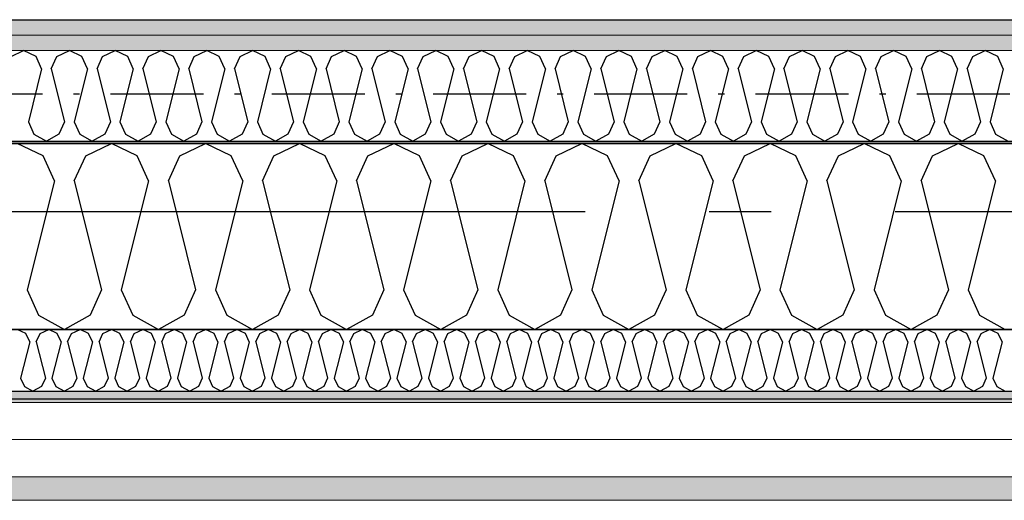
# Model space of a CAD drawing. Header units: millimetres. Extents: x -117798 to 93698, y -182207 to 252400.
# Tile 23 of 222: x -74967 to -74173, y -39250 to -38862. Entities that reach past the tile are written whole.
import ezdxf
from ezdxf.enums import TextEntityAlignment as Align

# ---------------------------------------------------------------- set-up
doc = ezdxf.new("R2010")
doc.units = ezdxf.units.MM
doc.header["$LTSCALE"] = 0.5
doc.header["$MEASUREMENT"] = 0
for name, pattern in [('Akselinje', [1500, 1000, -200, 100, -200]), ('Over snittplan', [260, 150, -50, 10, -50]), ('PLINE', [0])]:
    doc.linetypes.add(name, pattern=pattern)
for name, color, linetype in [('223- Bjelker', 7, 'Continuous'), ('232- Ikke-bærende yttervegger', 7, 'Continuous'), ('232- Ikke-bærende yttervegger (Skravur)', 7, 'Continuous'), ('232- Ikke-bærende yttervegger (Skravur)(Nye konstruksjoner)', 7, 'Continuous'), ('232- Ikke-bærende yttervegger(Nye konstruksjoner)', 7, 'Continuous'), ('235- Utvendig kledning og overflate (Skravur)(Nye konstruksjoner)', 7, 'Continuous'), ('261- Primærkonstruksjon (tak)', 7, 'Continuous'), ('262- Taktekking(Nye konstruksjoner)', 7, 'Continuous'), ('82-- Modullinjer', 7, 'Continuous')]:
    doc.layers.add(name, color=color, linetype=linetype)
doc.layers.add('235- Utvendig kledning og overflate(Nye konstruksjoner)', color=7, linetype='Continuous', lineweight=0)
doc.layers.add('236- Innvendig kledning og overflate(Nye konstruksjoner)', color=7, linetype='Continuous', lineweight=0)
doc.styles.add('GENERATED_STYLE_4', font='arial.ttf')
pattern_1 = [(0, (0, 0), (0, 86.60254), [0, -50]), (0, (25, 43.3), (0, 86.60254), [0, -50])]

# ---------------------------------------------------------------- blocks, each defined once
blk = doc.blocks.new('*X75')
at = {"layer": '232- Ikke-bærende yttervegger (Skravur)', "linetype": 'PLINE'}
for p, q in [((-74947.71, -38971.73), (-74968.43, -38961.93)), ((-74913.27, -38971.73), (-74892.55, -38961.93)), ((-74871.83, -38971.73), (-74892.55, -38961.93)), ((-74837.39, -38971.73), (-74816.67, -38961.93)), ((-74795.95, -38971.73), (-74816.67, -38961.93)), ((-74761.51, -38971.73), (-74740.79, -38961.93)), ((-74720.07, -38971.73), (-74740.79, -38961.93)), ((-74685.63, -38971.73), (-74664.91, -38961.93)), ((-74644.19, -38971.73), (-74664.91, -38961.93)), ((-74609.76, -38971.73), (-74589.03, -38961.93)), ((-74568.31, -38971.73), (-74589.03, -38961.93)), ((-74533.88, -38971.73), (-74513.15, -38961.93)), ((-74492.43, -38971.73), (-74513.15, -38961.93)), ((-74458, -38971.73), (-74437.28, -38961.93)), ((-74416.55, -38971.73), (-74437.28, -38961.93)), ((-74382.12, -38971.73), (-74361.4, -38961.93)), ((-74340.68, -38971.73), (-74361.4, -38961.93)), ((-74306.24, -38971.73), (-74285.52, -38961.93)), ((-74264.8, -38971.73), (-74285.52, -38961.93)), ((-74230.36, -38971.73), (-74209.64, -38961.93)), ((-74188.92, -38971.73), (-74209.64, -38961.93)), ((-74938.46, -38992.05), (-74947.71, -38971.73)), ((-74922.52, -38992.05), (-74913.27, -38971.73)), ((-74862.58, -38992.05), (-74871.83, -38971.73)), ((-74846.64, -38992.05), (-74837.39, -38971.73)), ((-74786.7, -38992.05), (-74795.95, -38971.73)), ((-74770.76, -38992.05), (-74761.51, -38971.73)), ((-74710.82, -38992.05), (-74720.07, -38971.73)), ((-74694.88, -38992.05), (-74685.63, -38971.73)), ((-74634.94, -38992.05), (-74644.19, -38971.73)), ((-74619, -38992.05), (-74609.76, -38971.73)), ((-74559.07, -38992.05), (-74568.31, -38971.73)), ((-74543.12, -38992.05), (-74533.88, -38971.73)), ((-74483.19, -38992.05), (-74492.43, -38971.73)), ((-74467.24, -38992.05), (-74458, -38971.73)), ((-74407.31, -38992.05), (-74416.55, -38971.73)), ((-74391.37, -38992.05), (-74382.12, -38971.73)), ((-74331.43, -38992.05), (-74340.68, -38971.73)), ((-74315.49, -38992.05), (-74306.24, -38971.73)), ((-74255.55, -38992.05), (-74264.8, -38971.73)), ((-74239.61, -38992.05), (-74230.36, -38971.73)), ((-74179.67, -38992.05), (-74188.92, -38971.73)), ((-74938.46, -38992.05), (-74960.46, -39080.04)), ((-74922.52, -38992.05), (-74900.52, -39080.04)), ((-74862.58, -38992.05), (-74884.58, -39080.04)), ((-74846.64, -38992.05), (-74824.64, -39080.04)), ((-74786.7, -38992.05), (-74808.7, -39080.04)), ((-74770.76, -38992.05), (-74748.76, -39080.04)), ((-74710.82, -38992.05), (-74732.82, -39080.04)), ((-74694.88, -38992.05), (-74672.88, -39080.04)), ((-74634.94, -38992.05), (-74656.94, -39080.04)), ((-74619, -38992.05), (-74597, -39080.04)), ((-74559.07, -38992.05), (-74581.06, -39080.04)), ((-74543.12, -38992.05), (-74521.13, -39080.04)), ((-74483.19, -38992.05), (-74505.18, -39080.04)), ((-74467.24, -38992.05), (-74445.25, -39080.04)), ((-74407.31, -38992.05), (-74429.3, -39080.04)), ((-74391.37, -38992.05), (-74369.37, -39080.04)), ((-74331.43, -38992.05), (-74353.43, -39080.04)), ((-74315.49, -38992.05), (-74293.49, -39080.04)), ((-74255.55, -38992.05), (-74277.55, -39080.04)), ((-74239.61, -38992.05), (-74217.61, -39080.04)), ((-74179.67, -38992.05), (-74201.67, -39080.04)), ((-74960.46, -39080.04), (-74951.21, -39100.36)), ((-74900.52, -39080.04), (-74909.77, -39100.36)), ((-74884.58, -39080.04), (-74875.33, -39100.36)), ((-74824.64, -39080.04), (-74833.89, -39100.36)), ((-74808.7, -39080.04), (-74799.45, -39100.36)), ((-74748.76, -39080.04), (-74758.01, -39100.36)), ((-74732.82, -39080.04), (-74723.57, -39100.36)), ((-74672.88, -39080.04), (-74682.13, -39100.36)), ((-74656.94, -39080.04), (-74647.69, -39100.36)), ((-74597, -39080.04), (-74606.25, -39100.36)), ((-74581.06, -39080.04), (-74571.82, -39100.36)), ((-74521.13, -39080.04), (-74530.37, -39100.36)), ((-74505.18, -39080.04), (-74495.94, -39100.36)), ((-74445.25, -39080.04), (-74454.49, -39100.36)), ((-74429.3, -39080.04), (-74420.06, -39100.36)), ((-74369.37, -39080.04), (-74378.61, -39100.36)), ((-74353.43, -39080.04), (-74344.18, -39100.36)), ((-74293.49, -39080.04), (-74302.74, -39100.36)), ((-74277.55, -39080.04), (-74268.3, -39100.36)), ((-74217.61, -39080.04), (-74226.86, -39100.36)), ((-74201.67, -39080.04), (-74192.42, -39100.36)), ((-74951.21, -39100.36), (-74930.49, -39111.93)), ((-74909.77, -39100.36), (-74930.49, -39111.93)), ((-74875.33, -39100.36), (-74854.61, -39111.93)), ((-74833.89, -39100.36), (-74854.61, -39111.93)), ((-74799.45, -39100.36), (-74778.73, -39111.93)), ((-74758.01, -39100.36), (-74778.73, -39111.93)), ((-74723.57, -39100.36), (-74702.85, -39111.93)), ((-74682.13, -39100.36), (-74702.85, -39111.93)), ((-74647.69, -39100.36), (-74626.97, -39111.93)), ((-74606.25, -39100.36), (-74626.97, -39111.93)), ((-74571.82, -39100.36), (-74551.09, -39111.93)), ((-74530.37, -39100.36), (-74551.09, -39111.93)), ((-74495.94, -39100.36), (-74475.22, -39111.93)), ((-74454.49, -39100.36), (-74475.22, -39111.93)), ((-74420.06, -39100.36), (-74399.34, -39111.93)), ((-74378.61, -39100.36), (-74399.34, -39111.93)), ((-74344.18, -39100.36), (-74323.46, -39111.93)), ((-74302.74, -39100.36), (-74323.46, -39111.93)), ((-74268.3, -39100.36), (-74247.58, -39111.93)), ((-74226.86, -39100.36), (-74247.58, -39111.93)), ((-74192.42, -39100.36), (-74171.7, -39111.93))]:
    blk.add_line(p, q, dxfattribs=at)
blk = doc.blocks.new('*X369')
at = {"layer": '232- Ikke-bærende yttervegger (Skravur)(Nye konstruksjoner)', "linetype": 'PLINE'}
for p, q in [((-74973.45, -38891.7), (-74963.37, -38886.93)), ((-74953.29, -38891.7), (-74963.37, -38886.93)), ((-74936.53, -38891.7), (-74926.44, -38886.93)), ((-74916.36, -38891.7), (-74926.44, -38886.93)), ((-74899.6, -38891.7), (-74889.51, -38886.93)), ((-74879.43, -38891.7), (-74889.51, -38886.93)), ((-74862.67, -38891.7), (-74852.59, -38886.93)), ((-74842.5, -38891.7), (-74852.59, -38886.93)), ((-74825.74, -38891.7), (-74815.66, -38886.93)), ((-74805.57, -38891.7), (-74815.66, -38886.93)), ((-74788.82, -38891.7), (-74778.73, -38886.93)), ((-74768.65, -38891.7), (-74778.73, -38886.93)), ((-74751.89, -38891.7), (-74741.8, -38886.93)), ((-74731.72, -38891.7), (-74741.8, -38886.93)), ((-74714.96, -38891.7), (-74704.88, -38886.93)), ((-74694.79, -38891.7), (-74704.88, -38886.93)), ((-74678.03, -38891.7), (-74667.95, -38886.93)), ((-74657.86, -38891.7), (-74667.95, -38886.93)), ((-74641.1, -38891.7), (-74631.02, -38886.93)), ((-74620.94, -38891.7), (-74631.02, -38886.93)), ((-74604.18, -38891.7), (-74594.09, -38886.93)), ((-74584.01, -38891.7), (-74594.09, -38886.93)), ((-74567.25, -38891.7), (-74557.16, -38886.93)), ((-74547.08, -38891.7), (-74557.16, -38886.93)), ((-74530.32, -38891.7), (-74520.24, -38886.93)), ((-74510.15, -38891.7), (-74520.24, -38886.93)), ((-74493.39, -38891.7), (-74483.31, -38886.93)), ((-74473.22, -38891.7), (-74483.31, -38886.93)), ((-74456.47, -38891.7), (-74446.38, -38886.93)), ((-74436.3, -38891.7), (-74446.38, -38886.93)), ((-74419.54, -38891.7), (-74409.45, -38886.93)), ((-74399.37, -38891.7), (-74409.45, -38886.93)), ((-74382.61, -38891.7), (-74372.53, -38886.93)), ((-74362.44, -38891.7), (-74372.53, -38886.93)), ((-74345.68, -38891.7), (-74335.6, -38886.93)), ((-74325.51, -38891.7), (-74335.6, -38886.93)), ((-74308.75, -38891.7), (-74298.67, -38886.93)), ((-74288.59, -38891.7), (-74298.67, -38886.93)), ((-74271.83, -38891.7), (-74261.74, -38886.93)), ((-74251.66, -38891.7), (-74261.74, -38886.93)), ((-74234.9, -38891.7), (-74224.81, -38886.93)), ((-74214.73, -38891.7), (-74224.81, -38886.93)), ((-74197.97, -38891.7), (-74187.89, -38886.93)), ((-74177.8, -38891.7), (-74187.89, -38886.93)), ((-74948.79, -38901.59), (-74953.29, -38891.7)), ((-74941.03, -38901.59), (-74936.53, -38891.7)), ((-74911.86, -38901.59), (-74916.36, -38891.7)), ((-74904.1, -38901.59), (-74899.6, -38891.7)), ((-74874.93, -38901.59), (-74879.43, -38891.7)), ((-74867.17, -38901.59), (-74862.67, -38891.7)), ((-74838, -38901.59), (-74842.5, -38891.7)), ((-74830.24, -38901.59), (-74825.74, -38891.7)), ((-74801.07, -38901.59), (-74805.57, -38891.7)), ((-74793.32, -38901.59), (-74788.82, -38891.7)), ((-74764.15, -38901.59), (-74768.65, -38891.7)), ((-74756.39, -38901.59), (-74751.89, -38891.7)), ((-74727.22, -38901.59), (-74731.72, -38891.7)), ((-74719.46, -38901.59), (-74714.96, -38891.7)), ((-74690.29, -38901.59), (-74694.79, -38891.7)), ((-74682.53, -38901.59), (-74678.03, -38891.7)), ((-74653.36, -38901.59), (-74657.86, -38891.7)), ((-74645.6, -38901.59), (-74641.1, -38891.7)), ((-74616.44, -38901.59), (-74620.94, -38891.7)), ((-74608.68, -38901.59), (-74604.18, -38891.7)), ((-74579.51, -38901.59), (-74584.01, -38891.7)), ((-74571.75, -38901.59), (-74567.25, -38891.7)), ((-74542.58, -38901.59), (-74547.08, -38891.7)), ((-74534.82, -38901.59), (-74530.32, -38891.7)), ((-74505.65, -38901.59), (-74510.15, -38891.7)), ((-74497.89, -38901.59), (-74493.39, -38891.7)), ((-74468.72, -38901.59), (-74473.22, -38891.7)), ((-74460.97, -38901.59), (-74456.47, -38891.7)), ((-74431.8, -38901.59), (-74436.3, -38891.7)), ((-74424.04, -38901.59), (-74419.54, -38891.7)), ((-74394.87, -38901.59), (-74399.37, -38891.7)), ((-74387.11, -38901.59), (-74382.61, -38891.7)), ((-74357.94, -38901.59), (-74362.44, -38891.7)), ((-74350.18, -38901.59), (-74345.68, -38891.7)), ((-74321.01, -38901.59), (-74325.51, -38891.7)), ((-74313.25, -38901.59), (-74308.75, -38891.7)), ((-74284.09, -38901.59), (-74288.59, -38891.7)), ((-74276.33, -38901.59), (-74271.83, -38891.7)), ((-74247.16, -38901.59), (-74251.66, -38891.7)), ((-74239.4, -38901.59), (-74234.9, -38891.7)), ((-74210.23, -38901.59), (-74214.73, -38891.7)), ((-74202.47, -38901.59), (-74197.97, -38891.7)), ((-74173.3, -38901.59), (-74177.8, -38891.7)), ((-74948.79, -38901.59), (-74959.49, -38944.41)), ((-74941.03, -38901.59), (-74930.32, -38944.41)), ((-74911.86, -38901.59), (-74922.56, -38944.41)), ((-74904.1, -38901.59), (-74893.39, -38944.41)), ((-74874.93, -38901.59), (-74885.64, -38944.41)), ((-74867.17, -38901.59), (-74856.47, -38944.41)), ((-74838, -38901.59), (-74848.71, -38944.41)), ((-74830.24, -38901.59), (-74819.54, -38944.41)), ((-74801.07, -38901.59), (-74811.78, -38944.41)), ((-74793.32, -38901.59), (-74782.61, -38944.41)), ((-74764.15, -38901.59), (-74774.85, -38944.41)), ((-74756.39, -38901.59), (-74745.68, -38944.41)), ((-74727.22, -38901.59), (-74737.92, -38944.41)), ((-74719.46, -38901.59), (-74708.75, -38944.41)), ((-74690.29, -38901.59), (-74701, -38944.41)), ((-74682.53, -38901.59), (-74671.83, -38944.41)), ((-74653.36, -38901.59), (-74664.07, -38944.41)), ((-74645.6, -38901.59), (-74634.9, -38944.41)), ((-74616.44, -38901.59), (-74627.14, -38944.41)), ((-74608.68, -38901.59), (-74597.97, -38944.41)), ((-74579.51, -38901.59), (-74590.21, -38944.41)), ((-74571.75, -38901.59), (-74561.04, -38944.41)), ((-74542.58, -38901.59), (-74553.29, -38944.41)), ((-74534.82, -38901.59), (-74524.12, -38944.41)), ((-74505.65, -38901.59), (-74516.36, -38944.41)), ((-74497.89, -38901.59), (-74487.19, -38944.41)), ((-74468.72, -38901.59), (-74479.43, -38944.41)), ((-74460.97, -38901.59), (-74450.26, -38944.41)), ((-74431.8, -38901.59), (-74442.5, -38944.41)), ((-74424.04, -38901.59), (-74413.33, -38944.41)), ((-74394.87, -38901.59), (-74405.57, -38944.41)), ((-74387.11, -38901.59), (-74376.4, -38944.41)), ((-74357.94, -38901.59), (-74368.65, -38944.41)), ((-74350.18, -38901.59), (-74339.48, -38944.41)), ((-74321.01, -38901.59), (-74331.72, -38944.41)), ((-74313.25, -38901.59), (-74302.55, -38944.41)), ((-74284.09, -38901.59), (-74294.79, -38944.41)), ((-74276.33, -38901.59), (-74265.62, -38944.41)), ((-74247.16, -38901.59), (-74257.86, -38944.41)), ((-74239.4, -38901.59), (-74228.69, -38944.41)), ((-74210.23, -38901.59), (-74220.94, -38944.41)), ((-74202.47, -38901.59), (-74191.77, -38944.41)), ((-74173.3, -38901.59), (-74184.01, -38944.41)), ((-74959.49, -38944.41), (-74954.99, -38954.3)), ((-74930.32, -38944.41), (-74934.82, -38954.3)), ((-74922.56, -38944.41), (-74918.06, -38954.3)), ((-74893.39, -38944.41), (-74897.89, -38954.3)), ((-74885.64, -38944.41), (-74881.14, -38954.3)), ((-74856.47, -38944.41), (-74860.97, -38954.3)), ((-74848.71, -38944.41), (-74844.21, -38954.3)), ((-74819.54, -38944.41), (-74824.04, -38954.3)), ((-74811.78, -38944.41), (-74807.28, -38954.3)), ((-74782.61, -38944.41), (-74787.11, -38954.3)), ((-74774.85, -38944.41), (-74770.35, -38954.3)), ((-74745.68, -38944.41), (-74750.18, -38954.3)), ((-74737.92, -38944.41), (-74733.42, -38954.3)), ((-74708.75, -38944.41), (-74713.26, -38954.3)), ((-74701, -38944.41), (-74696.5, -38954.3)), ((-74671.83, -38944.41), (-74676.33, -38954.3)), ((-74664.07, -38944.41), (-74659.57, -38954.3)), ((-74634.9, -38944.41), (-74639.4, -38954.3)), ((-74627.14, -38944.41), (-74622.64, -38954.3)), ((-74597.97, -38944.41), (-74602.47, -38954.3)), ((-74590.21, -38944.41), (-74585.71, -38954.3)), ((-74561.04, -38944.41), (-74565.54, -38954.3)), ((-74553.29, -38944.41), (-74548.79, -38954.3)), ((-74524.12, -38944.41), (-74528.62, -38954.3)), ((-74516.36, -38944.41), (-74511.86, -38954.3)), ((-74487.19, -38944.41), (-74491.69, -38954.3)), ((-74479.43, -38944.41), (-74474.93, -38954.3)), ((-74450.26, -38944.41), (-74454.76, -38954.3)), ((-74442.5, -38944.41), (-74438, -38954.3)), ((-74413.33, -38944.41), (-74417.83, -38954.3)), ((-74405.57, -38944.41), (-74401.07, -38954.3)), ((-74376.4, -38944.41), (-74380.91, -38954.3)), ((-74368.65, -38944.41), (-74364.15, -38954.3)), ((-74339.48, -38944.41), (-74343.98, -38954.3)), ((-74331.72, -38944.41), (-74327.22, -38954.3)), ((-74302.55, -38944.41), (-74307.05, -38954.3)), ((-74294.79, -38944.41), (-74290.29, -38954.3)), ((-74265.62, -38944.41), (-74270.12, -38954.3)), ((-74257.86, -38944.41), (-74253.36, -38954.3)), ((-74228.69, -38944.41), (-74233.19, -38954.3)), ((-74220.94, -38944.41), (-74216.44, -38954.3)), ((-74191.77, -38944.41), (-74196.27, -38954.3)), ((-74184.01, -38944.41), (-74179.51, -38954.3)), ((-74954.99, -38954.3), (-74944.91, -38959.93)), ((-74934.82, -38954.3), (-74944.91, -38959.93)), ((-74918.06, -38954.3), (-74907.98, -38959.93)), ((-74897.89, -38954.3), (-74907.98, -38959.93)), ((-74881.14, -38954.3), (-74871.05, -38959.93)), ((-74860.97, -38954.3), (-74871.05, -38959.93)), ((-74844.21, -38954.3), (-74834.12, -38959.93)), ((-74824.04, -38954.3), (-74834.12, -38959.93)), ((-74807.28, -38954.3), (-74797.2, -38959.93)), ((-74787.11, -38954.3), (-74797.2, -38959.93)), ((-74770.35, -38954.3), (-74760.27, -38959.93)), ((-74750.18, -38954.3), (-74760.27, -38959.93)), ((-74733.42, -38954.3), (-74723.34, -38959.93)), ((-74713.26, -38954.3), (-74723.34, -38959.93)), ((-74696.5, -38954.3), (-74686.41, -38959.93)), ((-74676.33, -38954.3), (-74686.41, -38959.93)), ((-74659.57, -38954.3), (-74649.48, -38959.93)), ((-74639.4, -38954.3), (-74649.48, -38959.93)), ((-74622.64, -38954.3), (-74612.56, -38959.93)), ((-74602.47, -38954.3), (-74612.56, -38959.93)), ((-74585.71, -38954.3), (-74575.63, -38959.93)), ((-74565.54, -38954.3), (-74575.63, -38959.93)), ((-74548.79, -38954.3), (-74538.7, -38959.93)), ((-74528.62, -38954.3), (-74538.7, -38959.93)), ((-74511.86, -38954.3), (-74501.77, -38959.93)), ((-74491.69, -38954.3), (-74501.77, -38959.93)), ((-74474.93, -38954.3), (-74464.85, -38959.93)), ((-74454.76, -38954.3), (-74464.85, -38959.93)), ((-74438, -38954.3), (-74427.92, -38959.93)), ((-74417.83, -38954.3), (-74427.92, -38959.93)), ((-74401.07, -38954.3), (-74390.99, -38959.93)), ((-74380.91, -38954.3), (-74390.99, -38959.93)), ((-74364.15, -38954.3), (-74354.06, -38959.93)), ((-74343.98, -38954.3), (-74354.06, -38959.93)), ((-74327.22, -38954.3), (-74317.13, -38959.93)), ((-74307.05, -38954.3), (-74317.13, -38959.93)), ((-74290.29, -38954.3), (-74280.21, -38959.93)), ((-74270.12, -38954.3), (-74280.21, -38959.93)), ((-74253.36, -38954.3), (-74243.28, -38959.93)), ((-74233.19, -38954.3), (-74243.28, -38959.93)), ((-74216.44, -38954.3), (-74206.35, -38959.93)), ((-74196.27, -38954.3), (-74206.35, -38959.93)), ((-74179.51, -38954.3), (-74169.42, -38959.93))]:
    blk.add_line(p, q, dxfattribs=at)
blk = doc.blocks.new('*X370')
at = {"layer": '235- Utvendig kledning og overflate (Skravur)(Nye konstruksjoner)', "linetype": 'PLINE'}
for p, q in [((-74961.52, -39115.2), (-74968.43, -39111.93)), ((-74950.04, -39115.2), (-74943.14, -39111.93)), ((-74936.23, -39115.2), (-74943.14, -39111.93)), ((-74924.75, -39115.2), (-74917.84, -39111.93)), ((-74910.94, -39115.2), (-74917.84, -39111.93)), ((-74899.46, -39115.2), (-74892.55, -39111.93)), ((-74885.64, -39115.2), (-74892.55, -39111.93)), ((-74874.16, -39115.2), (-74867.26, -39111.93)), ((-74860.35, -39115.2), (-74867.26, -39111.93)), ((-74848.87, -39115.2), (-74841.96, -39111.93)), ((-74835.06, -39115.2), (-74841.96, -39111.93)), ((-74823.58, -39115.2), (-74816.67, -39111.93)), ((-74809.76, -39115.2), (-74816.67, -39111.93)), ((-74798.28, -39115.2), (-74791.38, -39111.93)), ((-74784.47, -39115.2), (-74791.38, -39111.93)), ((-74772.99, -39115.2), (-74766.08, -39111.93)), ((-74759.18, -39115.2), (-74766.08, -39111.93)), ((-74747.7, -39115.2), (-74740.79, -39111.93)), ((-74733.88, -39115.2), (-74740.79, -39111.93)), ((-74722.41, -39115.2), (-74715.5, -39111.93)), ((-74708.59, -39115.2), (-74715.5, -39111.93)), ((-74697.11, -39115.2), (-74690.21, -39111.93)), ((-74683.3, -39115.2), (-74690.21, -39111.93)), ((-74671.82, -39115.2), (-74664.91, -39111.93)), ((-74658.01, -39115.2), (-74664.91, -39111.93)), ((-74646.53, -39115.2), (-74639.62, -39111.93)), ((-74632.71, -39115.2), (-74639.62, -39111.93)), ((-74621.23, -39115.2), (-74614.33, -39111.93)), ((-74607.42, -39115.2), (-74614.33, -39111.93)), ((-74595.94, -39115.2), (-74589.03, -39111.93)), ((-74582.13, -39115.2), (-74589.03, -39111.93)), ((-74570.65, -39115.2), (-74563.74, -39111.93)), ((-74556.83, -39115.2), (-74563.74, -39111.93)), ((-74545.36, -39115.2), (-74538.45, -39111.93)), ((-74531.54, -39115.2), (-74538.45, -39111.93)), ((-74520.06, -39115.2), (-74513.15, -39111.93)), ((-74506.25, -39115.2), (-74513.15, -39111.93)), ((-74494.77, -39115.2), (-74487.86, -39111.93)), ((-74480.95, -39115.2), (-74487.86, -39111.93)), ((-74469.48, -39115.2), (-74462.57, -39111.93)), ((-74455.66, -39115.2), (-74462.57, -39111.93)), ((-74444.18, -39115.2), (-74437.28, -39111.93)), ((-74430.37, -39115.2), (-74437.28, -39111.93)), ((-74418.89, -39115.2), (-74411.98, -39111.93)), ((-74405.08, -39115.2), (-74411.98, -39111.93)), ((-74393.6, -39115.2), (-74386.69, -39111.93)), ((-74379.78, -39115.2), (-74386.69, -39111.93)), ((-74368.3, -39115.2), (-74361.4, -39111.93)), ((-74354.49, -39115.2), (-74361.4, -39111.93)), ((-74343.01, -39115.2), (-74336.1, -39111.93)), ((-74329.2, -39115.2), (-74336.1, -39111.93)), ((-74317.72, -39115.2), (-74310.81, -39111.93)), ((-74303.9, -39115.2), (-74310.81, -39111.93)), ((-74292.43, -39115.2), (-74285.52, -39111.93)), ((-74278.61, -39115.2), (-74285.52, -39111.93)), ((-74267.13, -39115.2), (-74260.22, -39111.93)), ((-74253.32, -39115.2), (-74260.22, -39111.93)), ((-74241.84, -39115.2), (-74234.93, -39111.93)), ((-74228.02, -39115.2), (-74234.93, -39111.93)), ((-74216.55, -39115.2), (-74209.64, -39111.93)), ((-74202.73, -39115.2), (-74209.64, -39111.93)), ((-74191.25, -39115.2), (-74184.35, -39111.93)), ((-74177.44, -39115.2), (-74184.35, -39111.93)), ((-74958.44, -39121.97), (-74961.52, -39115.2)), ((-74953.13, -39121.97), (-74950.04, -39115.2)), ((-74933.15, -39121.97), (-74936.23, -39115.2)), ((-74927.83, -39121.97), (-74924.75, -39115.2)), ((-74907.85, -39121.97), (-74910.94, -39115.2)), ((-74902.54, -39121.97), (-74899.46, -39115.2)), ((-74882.56, -39121.97), (-74885.64, -39115.2)), ((-74877.25, -39121.97), (-74874.16, -39115.2)), ((-74857.27, -39121.97), (-74860.35, -39115.2)), ((-74851.95, -39121.97), (-74848.87, -39115.2)), ((-74831.97, -39121.97), (-74835.06, -39115.2)), ((-74826.66, -39121.97), (-74823.58, -39115.2)), ((-74806.68, -39121.97), (-74809.76, -39115.2)), ((-74801.37, -39121.97), (-74798.28, -39115.2)), ((-74781.39, -39121.97), (-74784.47, -39115.2)), ((-74776.07, -39121.97), (-74772.99, -39115.2)), ((-74756.1, -39121.97), (-74759.18, -39115.2)), ((-74750.78, -39121.97), (-74747.7, -39115.2)), ((-74730.8, -39121.97), (-74733.88, -39115.2)), ((-74725.49, -39121.97), (-74722.41, -39115.2)), ((-74705.51, -39121.97), (-74708.59, -39115.2)), ((-74700.2, -39121.97), (-74697.11, -39115.2)), ((-74680.22, -39121.97), (-74683.3, -39115.2)), ((-74674.9, -39121.97), (-74671.82, -39115.2)), ((-74654.92, -39121.97), (-74658.01, -39115.2)), ((-74649.61, -39121.97), (-74646.53, -39115.2)), ((-74629.63, -39121.97), (-74632.71, -39115.2)), ((-74624.32, -39121.97), (-74621.23, -39115.2)), ((-74604.34, -39121.97), (-74607.42, -39115.2)), ((-74599.02, -39121.97), (-74595.94, -39115.2)), ((-74579.04, -39121.97), (-74582.13, -39115.2)), ((-74573.73, -39121.97), (-74570.65, -39115.2)), ((-74553.75, -39121.97), (-74556.83, -39115.2)), ((-74548.44, -39121.97), (-74545.36, -39115.2)), ((-74528.46, -39121.97), (-74531.54, -39115.2)), ((-74523.14, -39121.97), (-74520.06, -39115.2)), ((-74503.17, -39121.97), (-74506.25, -39115.2)), ((-74497.85, -39121.97), (-74494.77, -39115.2)), ((-74477.87, -39121.97), (-74480.95, -39115.2)), ((-74472.56, -39121.97), (-74469.48, -39115.2)), ((-74452.58, -39121.97), (-74455.66, -39115.2)), ((-74447.27, -39121.97), (-74444.18, -39115.2)), ((-74427.29, -39121.97), (-74430.37, -39115.2)), ((-74421.97, -39121.97), (-74418.89, -39115.2)), ((-74401.99, -39121.97), (-74405.08, -39115.2)), ((-74396.68, -39121.97), (-74393.6, -39115.2)), ((-74376.7, -39121.97), (-74379.78, -39115.2)), ((-74371.39, -39121.97), (-74368.3, -39115.2)), ((-74351.41, -39121.97), (-74354.49, -39115.2)), ((-74346.09, -39121.97), (-74343.01, -39115.2)), ((-74326.11, -39121.97), (-74329.2, -39115.2)), ((-74320.8, -39121.97), (-74317.72, -39115.2)), ((-74300.82, -39121.97), (-74303.9, -39115.2)), ((-74295.51, -39121.97), (-74292.43, -39115.2)), ((-74275.53, -39121.97), (-74278.61, -39115.2)), ((-74270.21, -39121.97), (-74267.13, -39115.2)), ((-74250.24, -39121.97), (-74253.32, -39115.2)), ((-74244.92, -39121.97), (-74241.84, -39115.2)), ((-74224.94, -39121.97), (-74228.02, -39115.2)), ((-74219.63, -39121.97), (-74216.55, -39115.2)), ((-74199.65, -39121.97), (-74202.73, -39115.2)), ((-74194.34, -39121.97), (-74191.25, -39115.2)), ((-74174.36, -39121.97), (-74177.44, -39115.2)), ((-74958.44, -39121.97), (-74965.77, -39151.3)), ((-74953.13, -39121.97), (-74945.79, -39151.3)), ((-74933.15, -39121.97), (-74940.48, -39151.3)), ((-74927.83, -39121.97), (-74920.5, -39151.3)), ((-74907.85, -39121.97), (-74915.19, -39151.3)), ((-74902.54, -39121.97), (-74895.21, -39151.3)), ((-74882.56, -39121.97), (-74889.89, -39151.3)), ((-74877.25, -39121.97), (-74869.91, -39151.3)), ((-74857.27, -39121.97), (-74864.6, -39151.3)), ((-74851.95, -39121.97), (-74844.62, -39151.3)), ((-74831.97, -39121.97), (-74839.31, -39151.3)), ((-74826.66, -39121.97), (-74819.33, -39151.3)), ((-74806.68, -39121.97), (-74814.01, -39151.3)), ((-74801.37, -39121.97), (-74794.03, -39151.3)), ((-74781.39, -39121.97), (-74788.72, -39151.3)), ((-74776.07, -39121.97), (-74768.74, -39151.3)), ((-74756.1, -39121.97), (-74763.43, -39151.3)), ((-74750.78, -39121.97), (-74743.45, -39151.3)), ((-74730.8, -39121.97), (-74738.13, -39151.3)), ((-74725.49, -39121.97), (-74718.16, -39151.3)), ((-74705.51, -39121.97), (-74712.84, -39151.3)), ((-74700.2, -39121.97), (-74692.86, -39151.3)), ((-74680.22, -39121.97), (-74687.55, -39151.3)), ((-74674.9, -39121.97), (-74667.57, -39151.3)), ((-74654.92, -39121.97), (-74662.26, -39151.3)), ((-74649.61, -39121.97), (-74642.28, -39151.3)), ((-74629.63, -39121.97), (-74636.96, -39151.3)), ((-74624.32, -39121.97), (-74616.98, -39151.3)), ((-74604.34, -39121.97), (-74611.67, -39151.3)), ((-74599.02, -39121.97), (-74591.69, -39151.3)), ((-74579.04, -39121.97), (-74586.38, -39151.3)), ((-74573.73, -39121.97), (-74566.4, -39151.3)), ((-74553.75, -39121.97), (-74561.08, -39151.3)), ((-74548.44, -39121.97), (-74541.1, -39151.3)), ((-74528.46, -39121.97), (-74535.79, -39151.3)), ((-74523.14, -39121.97), (-74515.81, -39151.3)), ((-74503.17, -39121.97), (-74510.5, -39151.3)), ((-74497.85, -39121.97), (-74490.52, -39151.3)), ((-74477.87, -39121.97), (-74485.2, -39151.3)), ((-74472.56, -39121.97), (-74465.23, -39151.3)), ((-74452.58, -39121.97), (-74459.91, -39151.3)), ((-74447.27, -39121.97), (-74439.93, -39151.3)), ((-74427.29, -39121.97), (-74434.62, -39151.3)), ((-74421.97, -39121.97), (-74414.64, -39151.3)), ((-74401.99, -39121.97), (-74409.33, -39151.3)), ((-74396.68, -39121.97), (-74389.35, -39151.3)), ((-74376.7, -39121.97), (-74384.03, -39151.3)), ((-74371.39, -39121.97), (-74364.05, -39151.3)), ((-74351.41, -39121.97), (-74358.74, -39151.3)), ((-74346.09, -39121.97), (-74338.76, -39151.3)), ((-74326.11, -39121.97), (-74333.45, -39151.3)), ((-74320.8, -39121.97), (-74313.47, -39151.3)), ((-74300.82, -39121.97), (-74308.15, -39151.3)), ((-74295.51, -39121.97), (-74288.17, -39151.3)), ((-74275.53, -39121.97), (-74282.86, -39151.3)), ((-74270.21, -39121.97), (-74262.88, -39151.3)), ((-74250.24, -39121.97), (-74257.57, -39151.3)), ((-74244.92, -39121.97), (-74237.59, -39151.3)), ((-74224.94, -39121.97), (-74232.27, -39151.3)), ((-74219.63, -39121.97), (-74212.3, -39151.3)), ((-74199.65, -39121.97), (-74206.98, -39151.3)), ((-74194.34, -39121.97), (-74187, -39151.3)), ((-74174.36, -39121.97), (-74181.69, -39151.3)), ((-74965.77, -39151.3), (-74962.69, -39158.07)), ((-74945.79, -39151.3), (-74948.87, -39158.07)), ((-74940.48, -39151.3), (-74937.4, -39158.07)), ((-74920.5, -39151.3), (-74923.58, -39158.07)), ((-74915.19, -39151.3), (-74912.1, -39158.07)), ((-74895.21, -39151.3), (-74898.29, -39158.07)), ((-74889.89, -39151.3), (-74886.81, -39158.07)), ((-74869.91, -39151.3), (-74873, -39158.07)), ((-74864.6, -39151.3), (-74861.52, -39158.07)), ((-74844.62, -39151.3), (-74847.7, -39158.07)), ((-74839.31, -39151.3), (-74836.22, -39158.07)), ((-74819.33, -39151.3), (-74822.41, -39158.07)), ((-74814.01, -39151.3), (-74810.93, -39158.07)), ((-74794.03, -39151.3), (-74797.12, -39158.07)), ((-74788.72, -39151.3), (-74785.64, -39158.07)), ((-74768.74, -39151.3), (-74771.82, -39158.07)), ((-74763.43, -39151.3), (-74760.35, -39158.07)), ((-74743.45, -39151.3), (-74746.53, -39158.07)), ((-74738.13, -39151.3), (-74735.05, -39158.07)), ((-74718.16, -39151.3), (-74721.24, -39158.07)), ((-74712.84, -39151.3), (-74709.76, -39158.07)), ((-74692.86, -39151.3), (-74695.95, -39158.07)), ((-74687.55, -39151.3), (-74684.47, -39158.07)), ((-74667.57, -39151.3), (-74670.65, -39158.07)), ((-74662.26, -39151.3), (-74659.17, -39158.07)), ((-74642.28, -39151.3), (-74645.36, -39158.07)), ((-74636.96, -39151.3), (-74633.88, -39158.07)), ((-74616.98, -39151.3), (-74620.07, -39158.07)), ((-74611.67, -39151.3), (-74608.59, -39158.07)), ((-74591.69, -39151.3), (-74594.77, -39158.07)), ((-74586.38, -39151.3), (-74583.29, -39158.07)), ((-74566.4, -39151.3), (-74569.48, -39158.07)), ((-74561.08, -39151.3), (-74558, -39158.07)), ((-74541.1, -39151.3), (-74544.19, -39158.07)), ((-74535.79, -39151.3), (-74532.71, -39158.07)), ((-74515.81, -39151.3), (-74518.89, -39158.07)), ((-74510.5, -39151.3), (-74507.42, -39158.07)), ((-74490.52, -39151.3), (-74493.6, -39158.07)), ((-74485.2, -39151.3), (-74482.12, -39158.07)), ((-74465.23, -39151.3), (-74468.31, -39158.07)), ((-74459.91, -39151.3), (-74456.83, -39158.07)), ((-74439.93, -39151.3), (-74443.02, -39158.07)), ((-74434.62, -39151.3), (-74431.54, -39158.07)), ((-74414.64, -39151.3), (-74417.72, -39158.07)), ((-74409.33, -39151.3), (-74406.24, -39158.07)), ((-74389.35, -39151.3), (-74392.43, -39158.07)), ((-74384.03, -39151.3), (-74380.95, -39158.07)), ((-74364.05, -39151.3), (-74367.14, -39158.07)), ((-74358.74, -39151.3), (-74355.66, -39158.07)), ((-74338.76, -39151.3), (-74341.84, -39158.07)), ((-74333.45, -39151.3), (-74330.36, -39158.07)), ((-74313.47, -39151.3), (-74316.55, -39158.07)), ((-74308.15, -39151.3), (-74305.07, -39158.07)), ((-74288.17, -39151.3), (-74291.26, -39158.07)), ((-74282.86, -39151.3), (-74279.78, -39158.07)), ((-74262.88, -39151.3), (-74265.96, -39158.07)), ((-74257.57, -39151.3), (-74254.49, -39158.07)), ((-74237.59, -39151.3), (-74240.67, -39158.07)), ((-74232.27, -39151.3), (-74229.19, -39158.07)), ((-74212.3, -39151.3), (-74215.38, -39158.07)), ((-74206.98, -39151.3), (-74203.9, -39158.07)), ((-74187, -39151.3), (-74190.09, -39158.07)), ((-74181.69, -39151.3), (-74178.61, -39158.07)), ((-74962.69, -39158.07), (-74955.78, -39161.93)), ((-74948.87, -39158.07), (-74955.78, -39161.93)), ((-74937.4, -39158.07), (-74930.49, -39161.93)), ((-74923.58, -39158.07), (-74930.49, -39161.93)), ((-74912.1, -39158.07), (-74905.2, -39161.93)), ((-74898.29, -39158.07), (-74905.2, -39161.93)), ((-74886.81, -39158.07), (-74879.9, -39161.93)), ((-74873, -39158.07), (-74879.9, -39161.93)), ((-74861.52, -39158.07), (-74854.61, -39161.93)), ((-74847.7, -39158.07), (-74854.61, -39161.93)), ((-74836.22, -39158.07), (-74829.32, -39161.93)), ((-74822.41, -39158.07), (-74829.32, -39161.93)), ((-74810.93, -39158.07), (-74804.02, -39161.93)), ((-74797.12, -39158.07), (-74804.02, -39161.93)), ((-74785.64, -39158.07), (-74778.73, -39161.93)), ((-74771.82, -39158.07), (-74778.73, -39161.93)), ((-74760.35, -39158.07), (-74753.44, -39161.93)), ((-74746.53, -39158.07), (-74753.44, -39161.93)), ((-74735.05, -39158.07), (-74728.15, -39161.93)), ((-74721.24, -39158.07), (-74728.15, -39161.93)), ((-74709.76, -39158.07), (-74702.85, -39161.93)), ((-74695.95, -39158.07), (-74702.85, -39161.93)), ((-74684.47, -39158.07), (-74677.56, -39161.93)), ((-74670.65, -39158.07), (-74677.56, -39161.93)), ((-74659.17, -39158.07), (-74652.27, -39161.93)), ((-74645.36, -39158.07), (-74652.27, -39161.93)), ((-74633.88, -39158.07), (-74626.97, -39161.93)), ((-74620.07, -39158.07), (-74626.97, -39161.93)), ((-74608.59, -39158.07), (-74601.68, -39161.93)), ((-74594.77, -39158.07), (-74601.68, -39161.93)), ((-74583.29, -39158.07), (-74576.39, -39161.93)), ((-74569.48, -39158.07), (-74576.39, -39161.93)), ((-74558, -39158.07), (-74551.09, -39161.93)), ((-74544.19, -39158.07), (-74551.09, -39161.93)), ((-74532.71, -39158.07), (-74525.8, -39161.93)), ((-74518.89, -39158.07), (-74525.8, -39161.93)), ((-74507.42, -39158.07), (-74500.51, -39161.93)), ((-74493.6, -39158.07), (-74500.51, -39161.93)), ((-74482.12, -39158.07), (-74475.22, -39161.93)), ((-74468.31, -39158.07), (-74475.22, -39161.93)), ((-74456.83, -39158.07), (-74449.92, -39161.93)), ((-74443.02, -39158.07), (-74449.92, -39161.93)), ((-74431.54, -39158.07), (-74424.63, -39161.93)), ((-74417.72, -39158.07), (-74424.63, -39161.93)), ((-74406.24, -39158.07), (-74399.34, -39161.93)), ((-74392.43, -39158.07), (-74399.34, -39161.93)), ((-74380.95, -39158.07), (-74374.04, -39161.93)), ((-74367.14, -39158.07), (-74374.04, -39161.93)), ((-74355.66, -39158.07), (-74348.75, -39161.93)), ((-74341.84, -39158.07), (-74348.75, -39161.93)), ((-74330.36, -39158.07), (-74323.46, -39161.93)), ((-74316.55, -39158.07), (-74323.46, -39161.93)), ((-74305.07, -39158.07), (-74298.16, -39161.93)), ((-74291.26, -39158.07), (-74298.16, -39161.93)), ((-74279.78, -39158.07), (-74272.87, -39161.93)), ((-74265.96, -39158.07), (-74272.87, -39161.93)), ((-74254.49, -39158.07), (-74247.58, -39161.93)), ((-74240.67, -39158.07), (-74247.58, -39161.93)), ((-74229.19, -39158.07), (-74222.29, -39161.93)), ((-74215.38, -39158.07), (-74222.29, -39161.93)), ((-74203.9, -39158.07), (-74196.99, -39161.93)), ((-74190.09, -39158.07), (-74196.99, -39161.93)), ((-74178.61, -39158.07), (-74171.7, -39161.93))]:
    blk.add_line(p, q, dxfattribs=at)
blk = doc.blocks.new('Standard grid marker[90]', base_point=(20939.46, -39016.93))
at = {"layer": '82-- Modullinjer', "linetype": 'Akselinje'}
blk.add_line((20739.46, -39016.93), (-81321.28, -39016.93), dxfattribs=at)
at = {"layer": '82-- Modullinjer', "style": 'GENERATED_STYLE_4'}
for tag, p in [('AC_MarkerText_1_1', (-81898.78, -39056.93)), ('AC_MarkerText_1_0', (21061.96, -39056.93))]:
    blk.add_attdef(tag, text='', height=175, rotation=90, dxfattribs=at).set_placement(p, align=Align.TOP_CENTER)

msp = doc.modelspace()

# ---------------------------------------------------------------- hatches: boundary and pattern name
at = {"layer": '232- Ikke-bærende yttervegger (Skravur)(Nye konstruksjoner)', "linetype": 'Continuous'}
h = msp.add_hatch(dxfattribs=at)
h.set_pattern_fill('Gips', color=256, style=0, pattern_type=2)
h.set_pattern_definition(pattern_1)
h.paths.add_polyline_path([(-68808.16, -38861.93), (-77578.16, -38861.93), (-77578.16, -38874.43), (-68808.16, -38874.43)])
h = msp.add_hatch(dxfattribs=at)
h.set_pattern_fill('Gips', color=256, style=0, pattern_type=2)
h.set_pattern_definition(pattern_1)
h.paths.add_polyline_path([(-68808.16, -38874.43), (-77578.16, -38874.43), (-77578.16, -38886.93), (-68808.16, -38886.93)])
msp.add_hatch(color=256, dxfattribs=at).paths.add_polyline_path([(-77578.16, -38961.93), (-68808.16, -38961.93), (-68808.16, -38959.93), (-77578.16, -38959.93)])
at = {"layer": '235- Utvendig kledning og overflate (Skravur)(Nye konstruksjoner)', "linetype": 'Continuous'}
h = msp.add_hatch(dxfattribs=at)
h.set_pattern_fill('Prikker_tett', color=256, style=0, pattern_type=2)
h.set_pattern_definition([(0, (0, 0), (0, 43.30127), [0, -25]), (0, (12.5, 21.65), (0, 43.30127), [0, -25])])
h.paths.add_polyline_path([(-77956.16, -39170.93), (-68788.16, -39170.93), (-68788.16, -39161.93), (-77956.16, -39161.93)])
h = msp.add_hatch(dxfattribs=at)
h.set_pattern_fill('Skrålinjer_2', color=256, style=0, pattern_type=2)
h.set_pattern_definition([(45, (0, 0), (-56.56854, 56.56854), [80, 0])])
h.paths.add_polyline_path([(-77956.16, -39249.93), (-68788.16, -39249.93), (-68788.16, -39230.93), (-77956.16, -39230.93)])

# ---------------------------------------------------------------- linework, layer by layer
at = {"layer": '223- Bjelker', "linetype": 'Over snittplan'}
for p, q in [((-64288.16, -38921.93), (-77768.16, -38921.93)), ((-64288.16, -39111.93), (-77768.16, -39111.93))]:
    msp.add_line(p, q, dxfattribs=at)
at = {"layer": '232- Ikke-bærende yttervegger', "linetype": 'PLINE', "flags": 128}
for points in [[(-66038.16, -38961.93), (-77578.16, -38961.93)], [(-77578.16, -39111.93), (-68876.16, -39111.93)]]:
    msp.add_lwpolyline(points, dxfattribs=at)
at = {"layer": '232- Ikke-bærende yttervegger(Nye konstruksjoner)', "linetype": 'PLINE'}
msp.add_line((-77578.16, -38959.93), (-68808.16, -38959.93), dxfattribs=at)
at = {"layer": '232- Ikke-bærende yttervegger(Nye konstruksjoner)', "linetype": 'PLINE', "flags": 128}
for points in [[(-76198.16, -38861.93), (-68808.16, -38861.93)], [(-77578.16, -38961.93), (-68808.16, -38961.93)]]:
    msp.add_lwpolyline(points, dxfattribs=at)
at = {"layer": '235- Utvendig kledning og overflate(Nye konstruksjoner)', "linetype": 'PLINE'}
for p, q in [((-77956.16, -39161.93), (-68788.16, -39161.93)), ((-77956.16, -39170.93), (-68788.16, -39170.93)), ((-77956.16, -39200.93), (-68788.16, -39200.93)), ((-77956.16, -39230.93), (-68788.16, -39230.93))]:
    msp.add_line(p, q, dxfattribs=at)
at = {"layer": '235- Utvendig kledning og overflate(Nye konstruksjoner)', "linetype": 'PLINE', "flags": 128}
for points in [[(-68788.16, -39111.93), (-77956.16, -39111.93)], [(-77956.16, -39249.93), (-68788.16, -39249.93)]]:
    msp.add_lwpolyline(points, dxfattribs=at)
at = {"layer": '236- Innvendig kledning og overflate(Nye konstruksjoner)', "linetype": 'PLINE'}
for p, q in [((-68808.16, -38874.43), (-77578.16, -38874.43)), ((-68808.16, -38886.93), (-77578.16, -38886.93))]:
    msp.add_line(p, q, dxfattribs=at)
at = {"layer": '236- Innvendig kledning og overflate(Nye konstruksjoner)', "linetype": 'PLINE', "flags": 128}
msp.add_lwpolyline([(-68808.16, -38861.93), (-77578.16, -38861.93)], dxfattribs=at)
at = {"layer": '261- Primærkonstruksjon (tak)', "linetype": 'PLINE', "flags": 128}
for points in [[(-64238.16, -39111.93), (-77818.16, -39111.93)], [(-76398.16, -39167.93), (-65006.35, -39167.93)]]:
    msp.add_lwpolyline(points, dxfattribs=at)
at = {"layer": '262- Taktekking(Nye konstruksjoner)', "linetype": 'PLINE', "flags": 128}
msp.add_lwpolyline([(-77473.16, -39161.93), (-68788.16, -39161.93)], dxfattribs=at)

# ---------------------------------------------------------------- block references
at = {"layer": '232- Ikke-bærende yttervegger'}
msp.add_blockref('*X75', (0, 0), dxfattribs=at)
at = {"layer": '232- Ikke-bærende yttervegger(Nye konstruksjoner)'}
msp.add_blockref('*X369', (0, 0), dxfattribs=at)
at = {"layer": '235- Utvendig kledning og overflate(Nye konstruksjoner)'}
msp.add_blockref('*X370', (0, 0), dxfattribs=at)
at = {"layer": '82-- Modullinjer', "linetype": 'PLINE'}
msp.add_blockref('Standard grid marker[90]', (20939.46, -39016.93), dxfattribs=at)

doc.saveas('drawing.dxf')
